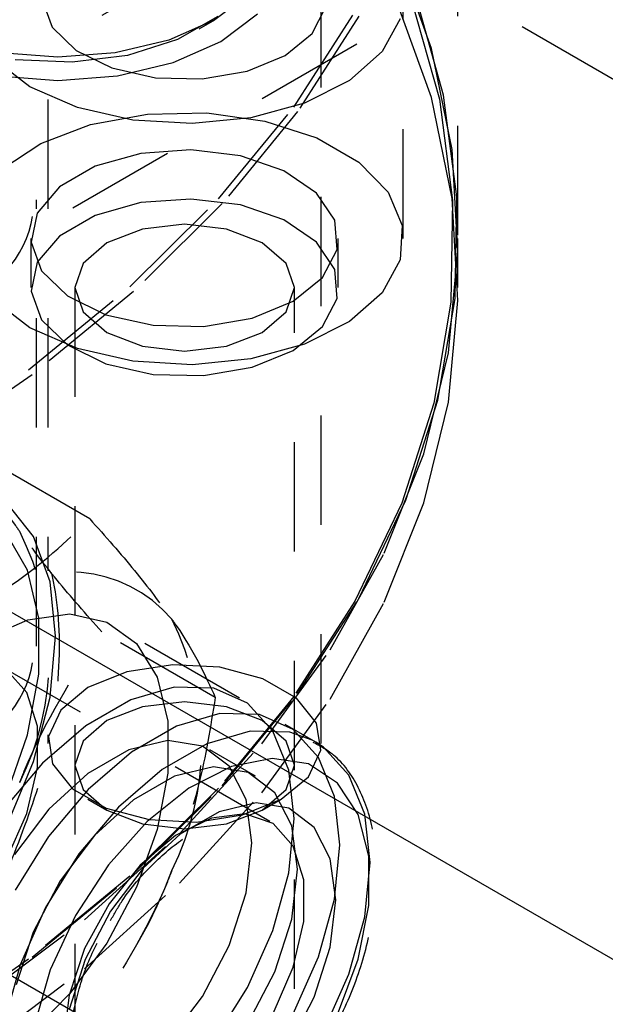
# Model space of a CAD drawing. Header units: inches. Extents: x 1907 to 2452, y -210 to -54.
# Tile 253 of 256: x 1999.619 to 2000.154, y -196.736 to -195.836. Entities that reach past the tile are written whole.
import ezdxf

# ---------------------------------------------------------------- set-up
doc = ezdxf.new("R2010")
doc.units = ezdxf.units.IN
doc.header["$LTSCALE"] = 0.5
doc.header["$MEASUREMENT"] = 0
doc.linetypes.add('HIDDEN', pattern=[0.225, 0.15, -0.075])
doc.layers.add('SID-M-H', color=4, linetype='HIDDEN')
doc.layers.add('SID-M-S', color=105, linetype='Continuous')

msp = doc.modelspace()

# ---------------------------------------------------------------- linework, layer by layer
at = {"layer": 'SID-M-H'}
for p, q in [((1998.34583, -194.84207), (2001.43942, -196.62796)), ((2000.0193, -196.0328), (2000.0193, -195.50027)), ((1999.6443, -195.70881), (1999.6443, -196.33984)), ((1999.8943, -196.49775), (1999.8943, -195.70881)), ((2000.10016, -195.75826), (1999.34886, -196.19198)), ((1999.99494, -195.86207), (1999.96219, -195.77087)), ((1999.82926, -195.81162), (1999.79698, -195.83591)), ((2000.00619, -195.905), (1999.98026, -195.81308)), ((1998.30834, -196.63175), (1999.72255, -195.81534)), ((1999.63941, -195.81863), (1999.6482, -195.84281)), ((1999.99494, -195.90698), (1999.96219, -195.81578)), ((1999.9693, -196.03599), (1999.9693, -195.81553)), ((1999.97644, -195.81672), (2000.00231, -195.90846)), ((1999.80251, -195.85576), (1999.83603, -195.83054)), ((1999.86909, -195.9158), (1999.92506, -195.82865)), ((1999.88609, -195.84849), (1999.89831, -195.82481)), ((1999.79698, -195.83591), (1999.75491, -195.85454)), ((1999.79962, -195.83287), (1999.76285, -195.8541)), ((1999.78257, -195.84423), (1999.79701, -195.83589)), ((1999.92878, -195.83253), (1999.87269, -195.91986)), ((1999.9664, -195.83514), (1999.94992, -195.86511)), ((1999.6482, -195.84281), (1999.6701, -195.86403)), ((1999.86123, -195.86859), (1999.88609, -195.84849)), ((1999.75491, -195.85454), (1999.70592, -195.86626)), ((1999.76285, -195.8541), (1999.71721, -195.86848)), ((1999.75882, -195.87511), (1999.80251, -195.85576)), ((1999.65335, -195.87025), (1999.60078, -195.86626)), ((1999.70592, -195.86626), (1999.65335, -195.87025)), ((1999.6701, -195.86403), (1999.70276, -195.88)), ((1999.94992, -195.86511), (1999.92005, -195.89141)), ((2000.01399, -195.95455), (1999.99494, -195.86207)), ((1999.62788, -195.89717), (1999.59497, -195.87211)), ((1999.66639, -195.87487), (1999.61451, -195.87272)), ((1999.71721, -195.86848), (1999.66639, -195.87487)), ((1999.70795, -195.88728), (1999.75882, -195.87511)), ((1999.8264, -195.88295), (1999.86123, -195.86859)), ((1999.70276, -195.88), (1999.74263, -195.88898)), ((1999.78538, -195.89), (1999.8264, -195.88295)), ((1999.59876, -195.88728), (1999.65335, -195.89143)), ((1999.65335, -195.89143), (1999.70795, -195.88728)), ((1999.74263, -195.88898), (1999.78538, -195.89)), ((1999.92005, -195.89141), (1999.87899, -195.91207)), ((1999.67128, -195.91617), (1999.62788, -195.89717)), ((1999.87899, -195.91207), (1999.82981, -195.92558)), ((2000.01399, -195.99946), (1999.99494, -195.90698)), ((2000.00231, -195.90846), (2000.01442, -196.00114)), ((2000.01833, -195.99787), (2000.00619, -195.905)), ((1999.72195, -195.9277), (1999.67128, -195.91617)), ((1999.73532, -195.92221), (1999.78976, -195.92114)), ((1999.78976, -195.92114), (1999.84267, -195.92859)), ((1999.80035, -195.99984), (1999.86909, -195.9158)), ((1999.87269, -195.91986), (1999.80381, -196.00408)), ((1999.68341, -195.93173), (1999.73532, -195.92221)), ((1999.77613, -195.93092), (1999.72195, -195.9277)), ((1999.82981, -195.92558), (1999.77613, -195.93092)), ((1999.84267, -195.92859), (1999.89015, -195.944)), ((1999.63786, -195.94897), (1999.68341, -195.93173)), ((1999.89015, -195.944), (1999.92866, -195.96623)), ((1999.60207, -195.97267), (1999.63786, -195.94897)), ((1999.77511, -195.95495), (1999.72921, -195.95826)), ((1999.82038, -195.96043), (1999.77511, -195.95495)), ((2000.01919, -196.04764), (2000.01399, -195.95455)), ((1999.72921, -195.95826), (1999.68766, -195.96998)), ((1999.86011, -195.9741), (1999.82038, -195.96043)), ((1999.92866, -195.96623), (1999.95536, -195.99364)), ((1999.68766, -195.96998), (1999.65496, -195.98886)), ((1999.89, -195.99447), (1999.86011, -195.9741)), ((1999.65496, -195.98886), (1999.63464, -196.01285)), ((1999.95536, -195.99364), (1999.96825, -196.02419)), ((1999.6339, -196.40884), (1999.6339, -196.00057)), ((1999.71936, -196.08017), (1999.80035, -195.99984)), ((1999.77511, -195.99986), (1999.72921, -196.00317)), ((1999.82038, -196.00534), (1999.77511, -195.99986)), ((1999.90681, -196.01935), (1999.89, -195.99447)), ((2000.01442, -196.00114), (2000.01269, -196.09407)), ((2000.01919, -196.09255), (2000.01399, -195.99946)), ((2000.01659, -196.091), (2000.01833, -195.99787)), ((1999.72921, -196.00317), (1999.68766, -196.01489)), ((1999.80381, -196.00408), (1999.72264, -196.08457)), ((1999.86011, -196.01901), (1999.82038, -196.00534)), ((1999.63464, -196.01285), (1999.62892, -196.03935)), ((1999.68766, -196.01489), (1999.65496, -196.03377)), ((1999.89, -196.03938), (1999.86011, -196.01901)), ((1999.90872, -196.04603), (1999.90681, -196.01935)), ((1999.73084, -196.0273), (1999.69824, -196.03988)), ((1999.7693, -196.02289), (1999.73084, -196.0273)), ((1999.80776, -196.0273), (1999.7693, -196.02289)), ((1999.84037, -196.03988), (1999.80776, -196.0273)), ((1999.96825, -196.02419), (1999.9664, -196.05561)), ((1999.6288, -196.03599), (1999.6288, -196.0809)), ((1999.65496, -196.03377), (1999.63464, -196.05776)), ((1999.9098, -196.0809), (1999.9098, -196.03599)), ((2000.0193, -196.0809), (2000.0193, -196.03599)), ((1999.62892, -196.03935), (1999.63841, -196.06548)), ((1999.69824, -196.03988), (1999.67645, -196.0587)), ((1999.86215, -196.0587), (1999.84037, -196.03988)), ((1999.90681, -196.06426), (1999.89, -196.03938)), ((1999.89553, -196.07162), (1999.90872, -196.04603)), ((2000.01052, -196.14064), (2000.01919, -196.04764)), ((1999.9664, -196.05561), (1999.94992, -196.08558)), ((1999.63464, -196.05776), (1999.62892, -196.08425)), ((1999.63841, -196.06548), (1999.66209, -196.08841)), ((1999.67645, -196.0587), (1999.6688, -196.0809)), ((1999.8698, -196.0809), (1999.86215, -196.0587)), ((1999.90872, -196.09094), (1999.90681, -196.06426)), ((1999.86865, -196.09335), (1999.89553, -196.07162)), ((1999.6267, -196.15617), (1999.71936, -196.08017)), ((1999.6688, -196.0809), (1999.6688, -198.12226)), ((1999.6688, -196.0809), (1999.67645, -196.10311)), ((1999.86215, -196.10311), (1999.8698, -196.0809)), ((1999.8698, -198.12226), (1999.8698, -196.0809)), ((1999.62788, -196.11763), (1999.59497, -196.09258)), ((1999.62892, -196.08425), (1999.63841, -196.11039)), ((1999.72264, -196.08457), (1999.62979, -196.16074)), ((1999.66209, -196.08841), (1999.69738, -196.10567)), ((1999.89553, -196.11653), (1999.90872, -196.09094)), ((1999.94992, -196.08558), (1999.92005, -196.11187)), ((2000.00099, -196.1837), (2000.01659, -196.091)), ((2000.01052, -196.18555), (2000.01919, -196.09255)), ((1999.83101, -196.10886), (1999.86865, -196.09335)), ((2000.01269, -196.09407), (1999.99713, -196.18658)), ((1999.63841, -196.11039), (1999.66209, -196.13332)), ((1999.67645, -196.10311), (1999.69824, -196.12193)), ((1999.69738, -196.10567), (1999.74047, -196.11538)), ((1999.78668, -196.11648), (1999.83101, -196.10886)), ((1999.84037, -196.12193), (1999.86215, -196.10311)), ((1999.67128, -196.13663), (1999.62788, -196.11763)), ((1999.74047, -196.11538), (1999.78668, -196.11648)), ((1999.86865, -196.13826), (1999.89553, -196.11653)), ((1999.92005, -196.11187), (1999.87899, -196.13254)), ((1999.69824, -196.12193), (1999.73084, -196.1345)), ((1999.80776, -196.1345), (1999.84037, -196.12193)), ((1999.66209, -196.13332), (1999.69738, -196.15058)), ((1999.72195, -196.14817), (1999.67128, -196.13663)), ((1999.73084, -196.1345), (1999.7693, -196.13892)), ((1999.7693, -196.13892), (1999.80776, -196.1345)), ((1999.87899, -196.13254), (1999.82981, -196.14604)), ((1999.82981, -196.14604), (1999.77613, -196.15138)), ((1999.83101, -196.15377), (1999.86865, -196.13826)), ((1999.98803, -196.23287), (2000.01052, -196.14064)), ((1999.69738, -196.15058), (1999.74047, -196.16029)), ((1999.77613, -196.15138), (1999.72195, -196.14817)), ((1999.78668, -196.16139), (1999.83101, -196.15377)), ((1999.52306, -196.2273), (1999.6267, -196.15617)), ((1999.62979, -196.16074), (1999.52594, -196.23201)), ((1999.74047, -196.16029), (1999.78668, -196.16139)), ((1999.99713, -196.18658), (1999.96784, -196.27797)), ((1999.97165, -196.27529), (2000.00099, -196.1837)), ((1999.98803, -196.27778), (2000.01052, -196.18555)), ((1999.68253, -196.29225), (1999.57887, -196.23241)), ((1999.95189, -196.32363), (1999.98803, -196.23287)), ((1999.63109, -196.30866), (1999.60665, -196.27786)), ((1999.96784, -196.27797), (1999.92506, -196.36757)), ((1999.92878, -196.36507), (1999.97165, -196.27529)), ((1999.95189, -196.36854), (1999.98803, -196.27778)), ((1999.62567, -196.33917), (1999.60577, -196.30491)), ((1999.64626, -196.34997), (1999.63109, -196.30866)), ((1999.90236, -196.41227), (1999.95189, -196.32363)), ((1999.63589, -196.38308), (1999.62567, -196.33917)), ((1999.6514, -196.39972), (1999.64626, -196.34997)), ((1999.92506, -196.36757), (1999.86909, -196.45471)), ((1999.87269, -196.4524), (1999.92878, -196.36507)), ((1999.90236, -196.45718), (1999.95189, -196.36854)), ((1999.6261, -196.38463), (1999.66438, -196.3793)), ((1999.66438, -196.3793), (1999.69807, -196.38671)), ((1999.58546, -196.4024), (1999.6261, -196.38463)), ((1999.63589, -196.43427), (1999.63589, -196.38308)), ((1999.69807, -196.38671), (1999.72521, -196.40642)), ((1999.79737, -196.45565), (1999.69371, -196.39581)), ((1999.81967, -196.4564), (1999.70553, -196.39051)), ((1999.64626, -196.4554), (1999.6514, -196.39972)), ((1999.72521, -196.40642), (1999.74424, -196.4373)), ((1999.83982, -196.49813), (1999.90236, -196.41227)), ((1999.75841, -196.42586), (1999.71648, -196.43235)), ((1999.80166, -196.42805), (1999.75841, -196.42586)), ((1999.84731, -196.56924), (1999.60372, -196.42862)), ((1999.62515, -196.45112), (1999.6066, -196.43041)), ((1999.62567, -196.48998), (1999.63589, -196.43427)), ((1999.71648, -196.43235), (1999.68092, -196.44672)), ((1999.841, -196.43864), (1999.80166, -196.42805)), ((1999.74424, -196.4373), (1999.75404, -196.47754)), ((1999.8717, -196.45636), (1999.841, -196.43864)), ((1999.63486, -196.48186), (1999.62515, -196.45112)), ((1999.68092, -196.44672), (1999.65601, -196.46725)), ((1999.75982, -196.44627), (1999.72007, -196.4579)), ((1999.79606, -196.44731), (1999.75982, -196.44627)), ((1999.82671, -196.46097), (1999.79606, -196.44731)), ((1999.80381, -196.53662), (1999.87269, -196.4524)), ((1999.63109, -196.51423), (1999.64626, -196.4554)), ((1999.72007, -196.4579), (1999.67913, -196.48153)), ((1999.7693, -196.45974), (1999.73084, -196.46415)), ((1999.80776, -196.46415), (1999.7693, -196.45974)), ((1999.86909, -196.45471), (1999.80035, -196.53876)), ((1999.84996, -196.48645), (1999.82671, -196.46097)), ((1999.83982, -196.54304), (1999.90236, -196.45718)), ((1999.89004, -196.47907), (1999.8717, -196.45636)), ((1999.65601, -196.46725), (1999.64478, -196.49146)), ((1999.73084, -196.46415), (1999.69824, -196.47673)), ((1999.80157, -196.47038), (1999.76182, -196.48201)), ((1999.83782, -196.47142), (1999.80157, -196.47038)), ((1999.84037, -196.47673), (1999.80776, -196.46415)), ((1999.69824, -196.47673), (1999.67645, -196.49555)), ((1999.75404, -196.47754), (1999.75404, -196.52481)), ((1999.86847, -196.48508), (1999.83782, -196.47142)), ((1999.86215, -196.49555), (1999.84037, -196.47673)), ((1999.89383, -196.50404), (1999.89004, -196.47907)), ((1999.63486, -196.51989), (1999.63486, -196.48186)), ((1999.67913, -196.48153), (1999.63938, -196.51579)), ((1999.76182, -196.48201), (1999.72089, -196.50564)), ((1999.82941, -196.48645), (1999.78966, -196.49808)), ((1999.86566, -196.48749), (1999.82941, -196.48645)), ((1999.86448, -196.52227), (1999.84996, -196.48645)), ((1999.88926, -196.49658), (1999.86142, -196.48051)), ((1999.88611, -196.49485), (1999.86566, -196.48749)), ((1999.89172, -196.51056), (1999.86847, -196.48508)), ((1999.60577, -196.54721), (1999.62567, -196.48998)), ((1999.6443, -196.48975), (1999.6443, -196.49775)), ((1999.64478, -196.49146), (1999.64856, -196.51642)), ((1999.67645, -196.49555), (1999.6688, -196.51775)), ((1999.75412, -196.49503), (1999.71828, -196.50357)), ((1999.78555, -196.50021), (1999.75412, -196.49503)), ((1999.8698, -196.51775), (1999.86215, -196.49555)), ((1999.88926, -196.49658), (1999.88611, -196.49485)), ((1999.8963, -196.50115), (1999.88926, -196.49658)), ((1999.71828, -196.50357), (1999.68092, -196.52514)), ((1999.72089, -196.50564), (1999.68114, -196.5399)), ((1999.78966, -196.49808), (1999.74873, -196.52171)), ((1999.76473, -196.58056), (1999.83982, -196.49813)), ((1999.81002, -196.51869), (1999.78555, -196.50021)), ((1999.83416, -196.52773), (1999.7924, -196.50362)), ((1999.88259, -196.52824), (1999.89383, -196.50404)), ((1999.91956, -196.52663), (1999.8963, -196.50115)), ((1999.63938, -196.51579), (1999.60313, -196.55869)), ((1999.60665, -196.57325), (1999.63109, -196.51423)), ((1999.84949, -196.51139), (1999.81233, -196.5189)), ((1999.88249, -196.51652), (1999.84949, -196.51139)), ((1999.90624, -196.54638), (1999.89172, -196.51056)), ((1999.62515, -196.56183), (1999.63486, -196.51989)), ((1999.64856, -196.51642), (1999.66691, -196.53914)), ((1999.6688, -196.51775), (1999.67645, -196.53995)), ((1999.74873, -196.52171), (1999.70898, -196.55597)), ((1999.75404, -196.52481), (1999.74424, -196.57637)), ((1999.79588, -196.51914), (1999.76004, -196.52768)), ((1999.81233, -196.5189), (1999.77332, -196.53858)), ((1999.82731, -196.52432), (1999.79588, -196.51914)), ((1999.82554, -196.54898), (1999.81002, -196.51869)), ((1999.85178, -196.5428), (1999.82731, -196.52432)), ((1999.86215, -196.53995), (1999.8698, -196.51775)), ((1999.86941, -196.56635), (1999.86448, -196.52227)), ((1999.90924, -196.53397), (1999.88249, -196.51652)), ((1999.68092, -196.52514), (1999.64507, -196.55799)), ((1999.76004, -196.52768), (1999.72268, -196.54925)), ((1999.85769, -196.54877), (1999.88259, -196.52824)), ((1999.93408, -196.56245), (1999.91956, -196.52663)), ((1999.68114, -196.5399), (1999.64489, -196.5828)), ((1999.66691, -196.53914), (1999.69761, -196.55686)), ((1999.67645, -196.53995), (1999.69824, -196.55878)), ((1999.80035, -196.53876), (1999.71936, -196.61908)), ((1999.72264, -196.61711), (1999.80381, -196.53662)), ((1999.77332, -196.53858), (1999.73494, -196.5692)), ((1999.84037, -196.55878), (1999.86215, -196.53995)), ((1999.8673, -196.57308), (1999.85178, -196.5428)), ((1999.92806, -196.56265), (1999.90924, -196.53397)), ((1999.6809, -196.54876), (1999.69823, -196.55877)), ((1999.72268, -196.54925), (1999.68683, -196.58209)), ((1999.76473, -196.62547), (1999.83982, -196.54304)), ((1999.82213, -196.56315), (1999.85769, -196.54877)), ((1999.83086, -196.58861), (1999.82554, -196.54898)), ((1999.84038, -196.55877), (1999.85771, -196.54876)), ((1999.91117, -196.59046), (1999.90624, -196.54638)), ((1999.64507, -196.55799), (1999.61364, -196.59946)), ((1999.70898, -196.55597), (1999.67273, -196.59887)), ((1999.69761, -196.55686), (1999.73695, -196.56745)), ((1999.69824, -196.55878), (1999.73084, -196.57135)), ((1999.80082, -196.56018), (1999.76541, -196.58062)), ((1999.83479, -196.55209), (1999.80082, -196.56018)), ((1999.80776, -196.57135), (1999.84037, -196.55878)), ((1999.86458, -196.557), (1999.83479, -196.55209)), ((1999.88777, -196.57452), (1999.86458, -196.557)), ((1999.6066, -196.60397), (1999.62515, -196.56183)), ((1999.73494, -196.5692), (1999.69958, -196.60882)), ((1999.73695, -196.56745), (1999.7802, -196.56963)), ((1999.79378, -196.56599), (1999.76094, -196.5821)), ((1999.7802, -196.56963), (1999.82213, -196.56315)), ((1999.82444, -196.56218), (1999.79378, -196.56599)), ((1999.85019, -196.57103), (1999.82444, -196.56218)), ((1999.86448, -196.61613), (1999.86941, -196.56635)), ((1999.93778, -196.60075), (1999.92806, -196.56265)), ((1999.93901, -196.60653), (1999.93408, -196.56245)), ((1999.74424, -196.57637), (1999.72521, -196.62921)), ((1999.73084, -196.57135), (1999.7693, -196.57577)), ((1999.7693, -196.57577), (1999.80776, -196.57135)), ((1999.86874, -196.59174), (1999.85019, -196.57103)), ((1999.87262, -196.61272), (1999.8673, -196.57308)), ((1999.90248, -196.60322), (1999.88777, -196.57452)), ((1999.64489, -196.5828), (1999.61425, -196.63184)), ((1999.68683, -196.58209), (1999.6554, -196.62356)), ((1999.67764, -196.65896), (1999.76473, -196.58056)), ((1999.76094, -196.5821), (1999.72883, -196.6091)), ((1999.76541, -196.58062), (1999.73143, -196.61176)), ((1999.82554, -196.63438), (1999.83086, -196.58861)), ((1999.87845, -196.62248), (1999.86874, -196.59174)), ((1999.90624, -196.64024), (1999.91117, -196.59046)), ((1999.67273, -196.59887), (1999.64208, -196.64791)), ((1999.90752, -196.64078), (1999.90248, -196.60322)), ((1999.93778, -196.64588), (1999.93778, -196.60075)), ((1999.69958, -196.60882), (1999.66947, -196.65497)), ((1999.72883, -196.6091), (1999.70031, -196.64458)), ((1999.73143, -196.61176), (1999.70165, -196.65106)), ((1999.8673, -196.65849), (1999.87262, -196.61272)), ((1999.93408, -196.65631), (1999.93901, -196.60653)), ((1999.71936, -196.61908), (1999.6267, -196.69509)), ((1999.62979, -196.69327), (1999.72264, -196.61711)), ((1999.6554, -196.62356), (1999.63093, -196.67029)), ((1999.84996, -196.66871), (1999.86448, -196.61613)), ((1999.87845, -196.66051), (1999.87845, -196.62248)), ((1999.67764, -196.70387), (1999.76473, -196.62547)), ((1999.72521, -196.62921), (1999.69807, -196.68027)), ((1999.81002, -196.68259), (1999.82554, -196.63438)), ((1999.89172, -196.69282), (1999.90624, -196.64024)), ((1999.90248, -196.68416), (1999.90752, -196.64078)), ((1999.64208, -196.64791), (1999.61883, -196.70024)), ((1999.70031, -196.64458), (1999.67791, -196.68539)), ((1999.92806, -196.69519), (1999.93778, -196.64588)), ((1999.57919, -196.73275), (1999.67764, -196.65896)), ((1999.66947, -196.65497), (1999.6465, -196.70474)), ((1999.70165, -196.65106), (1999.67846, -196.69535)), ((1999.85178, -196.70669), (1999.8673, -196.65849)), ((1999.91956, -196.70889), (1999.93408, -196.65631)), ((1999.82671, -196.72105), (1999.84996, -196.66871)), ((1999.86874, -196.70246), (1999.87845, -196.66051)), ((1999.63093, -196.67029), (1999.61541, -196.7185)), ((1999.67791, -196.68539), (1999.66362, -196.72791)), ((1999.69807, -196.68027), (1999.66438, -196.72657)), ((1999.78555, -196.72932), (1999.81002, -196.68259)), ((1999.88777, -196.72985), (1999.90248, -196.68416)), ((1999.6267, -196.69509), (1999.52306, -196.76621)), ((1999.52594, -196.76455), (1999.62979, -196.69327)), ((1999.68253, -196.75164), (1999.57887, -196.69179)), ((1999.67846, -196.69535), (1999.66375, -196.74104)), ((1999.86847, -196.74515), (1999.89172, -196.69282)), ((1999.90924, -196.74561), (1999.92806, -196.69519)), ((1999.57919, -196.77766), (1999.67764, -196.70387)), ((1999.61883, -196.70024), (1999.60431, -196.75282)), ((1999.6465, -196.70474), (1999.63211, -196.755)), ((1999.85019, -196.74459), (1999.86874, -196.70246)), ((1999.82731, -196.75342), (1999.85178, -196.70669)), ((1999.8963, -196.76122), (1999.91956, -196.70889)), ((1999.79606, -196.77008), (1999.82671, -196.72105)), ((1999.66438, -196.72657), (1999.6261, -196.76543)), ((1999.66362, -196.72791), (1999.65871, -196.76835)), ((1999.75412, -196.77079), (1999.78555, -196.72932)), ((1999.86458, -196.77414), (1999.88777, -196.72985))]:
    msp.add_line(p, q, dxfattribs=at)
for centre, radius, start, end in [((1999.53594, -196.00057), 0.09551, 290.78342, 69.21658), ((1999.38882, -196.4187), 0.25682, 333.43643, 26.56357), ((1999.53594, -196.40884), 0.09551, 290.78342, 69.21658), ((1999.66371, -196.46459), 0.12369, 40.5328, 129.24817), ((1999.52801, -196.49905), 0.25682, 333.43643, 26.56357), ((1999.35261, -196.46463), 0.43173, 302.63797, 339.77289)]:
    msp.add_arc(centre, radius, start, end, dxfattribs=at)
for points, knots in [([(1999.61852, -196.30385), (1999.61718, -196.30192), (1999.59804, -196.27448), (1999.58811, -196.25268), (1999.57887, -196.23241)], [0, 0, 0, 0, 0.070219, 1, 1, 1, 1]), ([(1999.60741, -196.61342), (1999.61808, -196.58652), (1999.64144, -196.52767), (1999.6567, -196.4356), (1999.65369, -196.35042), (1999.62899, -196.28714), (1999.5844, -196.25486), (1999.52493, -196.25628), (1999.45906, -196.28694), (1999.39439, -196.3392), (1999.33559, -196.40786), (1999.28745, -196.48976), (1999.25709, -196.57985), (1999.25205, -196.66886), (1999.27586, -196.74435), (1999.3253, -196.79406), (1999.39083, -196.80964), (1999.46009, -196.79051), (1999.52331, -196.74331), (1999.57337, -196.68123), (1999.59695, -196.63426), (1999.60741, -196.61342)], [0, 0, 0, 0, 0.047153, 0.103187, 0.161368, 0.220158, 0.277839, 0.332335, 0.382596, 0.430255, 0.478368, 0.529378, 0.584127, 0.641732, 0.7005, 0.758768, 0.814549, 0.866178, 0.914387, 0.962016, 1, 1, 1, 1]), ([(1999.58546, -196.3688), (1999.59418, -196.36355), (1999.6322, -196.34063), (1999.66063, -196.31331), (1999.68253, -196.29225)], [0, 0, 0, 0, 0.229367, 1, 1, 1, 1]), ([(1999.68253, -196.29225), (1999.69682, -196.30839), (1999.72567, -196.34095), (1999.74697, -196.3697), (1999.75772, -196.38421)], [0, 0, 0, 0, 0.495458, 1, 1, 1, 1]), ([(1999.69371, -196.39581), (1999.67942, -196.37967), (1999.65058, -196.34711), (1999.62927, -196.31836), (1999.61852, -196.30385)], [0, 0, 0, 0, 0.495458, 1, 1, 1, 1]), ([(1999.75772, -196.38421), (1999.75906, -196.38613), (1999.7782, -196.41358), (1999.78813, -196.43538), (1999.79737, -196.45565)], [0, 0, 0, 0, 0.070219, 1, 1, 1, 1]), ([(1999.61852, -196.53354), (1999.6199, -196.53004), (1999.63955, -196.48021), (1999.66761, -196.43647), (1999.69371, -196.39581)], [0, 0, 0, 0, 0.070219, 1, 1, 1, 1]), ([(1999.79737, -196.45565), (1999.79301, -196.48255), (1999.78421, -196.53685), (1999.7666, -196.58806), (1999.75772, -196.6139)], [0, 0, 0, 0, 0.495458, 1, 1, 1, 1]), ([(1999.90176, -196.76841), (1999.90961, -196.75257), (1999.92557, -196.72037), (1999.93998, -196.67009), (1999.94625, -196.62112), (1999.94301, -196.57582), (1999.92973, -196.53725), (1999.90997, -196.50901), (1999.892, -196.49953), (1999.88485, -196.49576)], [0, 0, 0, 0, 0.1453522, 0.2954815, 0.4463491, 0.5983097, 0.7509279, 0.900857, 1, 1, 1, 1]), ([(1999.57887, -196.69179), (1999.58323, -196.66489), (1999.59203, -196.6106), (1999.60964, -196.55938), (1999.61852, -196.53354)], [0, 0, 0, 0, 0.495458, 1, 1, 1, 1]), ([(1999.70161, -196.65964), (1999.70504, -196.65358), (1999.71576, -196.63468), (1999.73933, -196.60789), (1999.76911, -196.58259), (1999.79879, -196.56705), (1999.82442, -196.56263), (1999.83967, -196.56388), (1999.84544, -196.56881), (1999.84639, -196.56962)], [0, 0, 0, 0, 0.084281, 0.26297, 0.440393, 0.61579, 0.789685, 0.965468, 1, 1, 1, 1]), ([(1999.75772, -196.6139), (1999.75634, -196.6174), (1999.7367, -196.66723), (1999.70863, -196.71097), (1999.68253, -196.75164)], [0, 0, 0, 0, 0.070219, 1, 1, 1, 1]), ([(1999.66447, -196.77638), (1999.66468, -196.77036), (1999.66529, -196.75266), (1999.67271, -196.7197), (1999.6855, -196.6853), (1999.69746, -196.66625), (1999.70161, -196.65964)], [0, 0, 0, 0, 0.168794, 0.495699, 0.825136, 1, 1, 1, 1])]:
    msp.add_open_spline(points, degree=3, knots=knots, dxfattribs=at)
at = {"layer": 'SID-M-S'}
msp.add_line((1978.69887, -184.30545), (2002.03339, -197.77618), dxfattribs=at)

doc.saveas('drawing.dxf')
